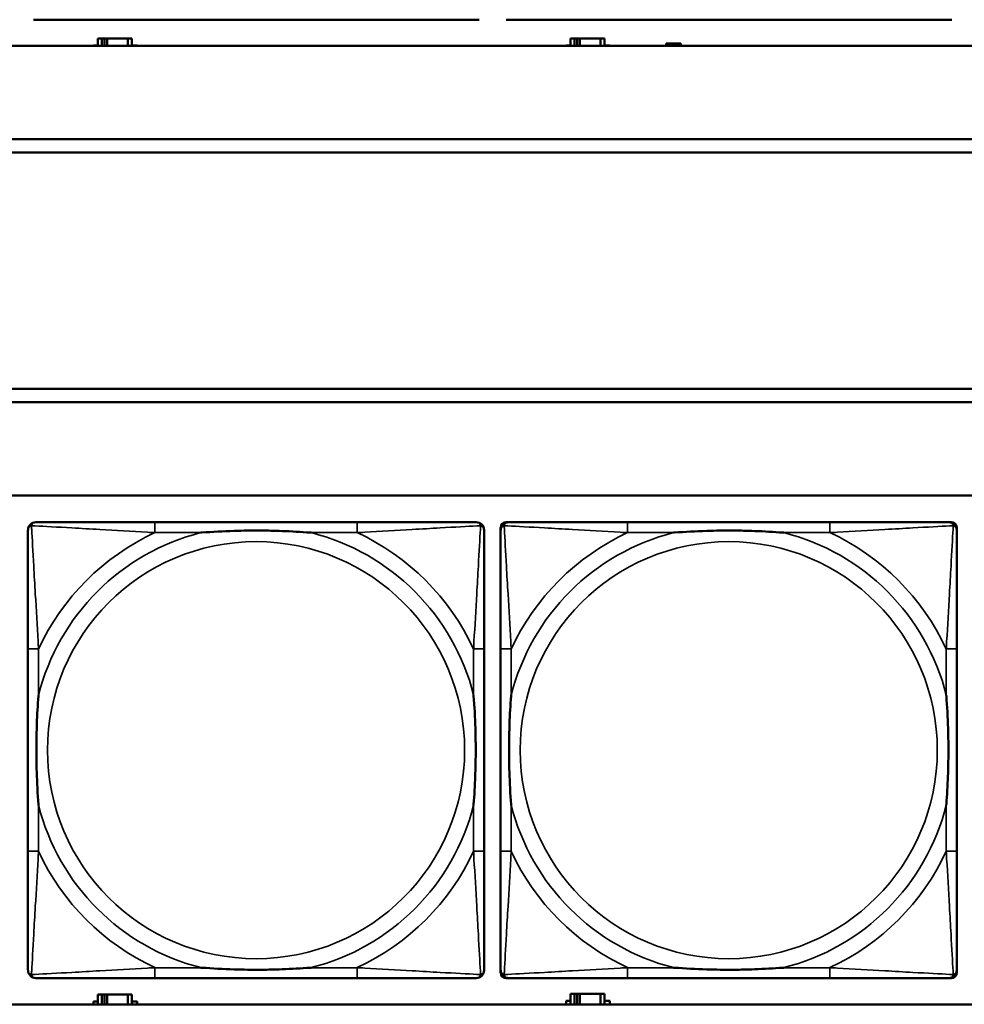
# Model space of a CAD drawing. Header units: inches. Extents: x 1.9 to 64.4, y 1.6 to 69.2.
# Tile 79 of 256: x 26.7 to 28.1, y 49.4 to 50.9. Entities that reach past the tile are written whole.
import ezdxf

# ---------------------------------------------------------------- set-up
doc = ezdxf.new("R2010")
doc.units = ezdxf.units.IN
doc.header["$MEASUREMENT"] = 0
doc.layers.add('Visible (ANSI)', color=7, linetype='Continuous', lineweight=50)
doc.layers.add('Visible Narrow (ANSI)', color=7, linetype='Continuous', lineweight=35)

msp = doc.modelspace()

# ---------------------------------------------------------------- linework, layer by layer
at = {"layer": 'Visible (ANSI)'}
for p, q in [((27.3843, 50.901), (26.7151, 50.901)), ((28.0943, 50.901), (27.4251, 50.901)), ((45.17, 50.8616), (22.395, 50.8616)), ((26.8051, 50.8616), (26.8051, 50.8621)), ((26.8051, 50.8621), (26.8116, 50.8621)), ((26.8174, 50.8726), (26.8116, 50.8726)), ((26.8116, 50.8726), (26.8116, 50.8616)), ((26.8174, 50.8726), (26.8214, 50.8726)), ((26.8174, 50.8616), (26.8174, 50.8726)), ((26.8214, 50.8616), (26.8214, 50.8726)), ((26.8214, 50.8726), (26.8255, 50.8726)), ((26.8255, 50.8726), (26.8255, 50.8616)), ((26.8255, 50.8726), (26.8567, 50.8726)), ((26.8567, 50.8726), (26.8567, 50.8616)), ((26.8626, 50.8726), (26.8567, 50.8726)), ((26.8626, 50.8616), (26.8626, 50.8726)), ((26.8626, 50.8621), (26.8707, 50.8621)), ((26.8707, 50.8621), (26.8707, 50.8616)), ((27.5151, 50.8616), (27.5151, 50.8621)), ((27.5151, 50.8621), (27.5216, 50.8621)), ((27.5274, 50.8726), (27.5216, 50.8726)), ((27.5216, 50.8726), (27.5216, 50.8616)), ((27.5274, 50.8726), (27.5314, 50.8726)), ((27.5274, 50.8616), (27.5274, 50.8726)), ((27.5314, 50.8616), (27.5314, 50.8726)), ((27.5314, 50.8726), (27.5355, 50.8726)), ((27.5355, 50.8726), (27.5355, 50.8616)), ((27.5355, 50.8726), (27.5667, 50.8726)), ((27.5667, 50.8726), (27.5667, 50.8616)), ((27.5726, 50.8726), (27.5667, 50.8726)), ((27.5726, 50.8616), (27.5726, 50.8726)), ((27.5726, 50.8621), (27.5807, 50.8621)), ((27.5807, 50.8621), (27.5807, 50.8616)), ((27.6651, 50.8616), (27.6651, 50.8651)), ((27.6651, 50.8651), (27.6871, 50.8651)), ((27.6871, 50.8651), (27.6871, 50.8616)), ((22.395, 50.7216), (33.1875, 50.7216)), ((33.1875, 50.7016), (22.395, 50.7016)), ((22.395, 50.3463), (33.41, 50.3463)), ((33.41, 50.3263), (22.395, 50.3263)), ((22.395, 50.1863), (45.17, 50.1863)), ((27.2011, 50.146), (26.8972, 50.146)), ((27.4166, 49.4689), (27.4166, 50.1381)), ((27.4245, 50.146), (27.4285, 50.146)), ((27.9111, 50.146), (27.6072, 50.146)), ((28.0899, 50.146), (28.0938, 50.146)), ((28.1017, 50.1381), (28.1017, 50.1342)), ((26.7066, 49.9555), (26.7066, 49.6515)), ((27.3917, 49.6515), (27.3917, 49.9555)), ((27.4166, 49.9555), (27.4166, 49.6515)), ((28.1017, 49.6515), (28.1017, 49.9555)), ((28.1017, 49.4728), (28.1017, 49.4689)), ((26.8972, 49.461), (27.2011, 49.461)), ((28.0938, 49.461), (27.4245, 49.461)), ((27.6072, 49.461), (27.9111, 49.461)), ((26.8051, 49.4216), (26.8051, 49.4261)), ((26.8051, 49.4261), (26.8116, 49.4261)), ((26.8174, 49.4366), (26.8116, 49.4366)), ((26.8116, 49.4366), (26.8116, 49.4216)), ((26.8174, 49.4366), (26.8214, 49.4366)), ((26.8174, 49.4216), (26.8174, 49.4366)), ((26.8214, 49.4216), (26.8214, 49.4366)), ((26.8214, 49.4366), (26.8255, 49.4366)), ((26.8255, 49.4366), (26.8255, 49.4216)), ((26.8255, 49.4366), (26.8567, 49.4366)), ((26.8567, 49.4366), (26.8567, 49.4216)), ((26.8626, 49.4366), (26.8567, 49.4366)), ((26.8626, 49.4216), (26.8626, 49.4366)), ((26.8626, 49.4261), (26.8707, 49.4261)), ((26.8707, 49.4261), (26.8707, 49.4216)), ((27.5151, 49.4216), (27.5151, 49.4271)), ((27.5151, 49.4271), (27.5216, 49.4271)), ((27.5274, 49.4376), (27.5216, 49.4376)), ((27.5216, 49.4376), (27.5216, 49.4216)), ((27.5274, 49.4376), (27.5314, 49.4376)), ((27.5274, 49.4216), (27.5274, 49.4376)), ((27.5314, 49.4216), (27.5314, 49.4376)), ((27.5314, 49.4376), (27.5355, 49.4376)), ((27.5355, 49.4376), (27.5355, 49.4216)), ((27.5355, 49.4376), (27.5667, 49.4376)), ((27.5667, 49.4376), (27.5667, 49.4216)), ((27.5726, 49.4376), (27.5667, 49.4376)), ((27.5726, 49.4216), (27.5726, 49.4376)), ((27.5726, 49.4271), (27.5807, 49.4271)), ((27.5807, 49.4271), (27.5807, 49.4216)), ((45.17, 49.4216), (22.395, 49.4216))]:
    msp.add_line(p, q, dxfattribs=at)
for centre, radius, start, end in [((26.7185, 50.1342), 0.0118, 90, 180), ((27.3799, 50.1342), 0.0118, 0, 90), ((27.4245, 50.1381), 0.00787, 90, 180), ((27.4285, 50.1342), 0.0118, 90, 180), ((28.0899, 50.1342), 0.0118, 0, 90), ((28.0938, 50.1381), 0.00787, 0, 90), ((26.7185, 49.4728), 0.0118, 180, 270), ((27.3799, 49.4728), 0.0118, 270, 360), ((27.4285, 49.4728), 0.0118, 180, 270), ((27.4245, 49.4689), 0.00787, 180, 270), ((28.0899, 49.4728), 0.0118, 270, 360), ((28.0938, 49.4689), 0.00787, 270, 0)]:
    msp.add_arc(centre, radius, start, end, dxfattribs=at)
for points, knots in [([(26.8972, 50.146), (26.8936, 50.146), (26.89, 50.146), (26.8864, 50.146), (26.8532, 50.146), (26.8195, 50.146), (26.7887, 50.146), (26.7617, 50.146), (26.7362, 50.146), (26.7227, 50.146), (26.7211, 50.146), (26.7197, 50.146), (26.7185, 50.146)], [0, 0, 0, 0, 0.0272471, 0.0272471, 0.0272471, 0.2790553, 0.2790553, 0.2790553, 0.4988354, 0.4988354, 0.4988354, 0.5252205, 0.5252205, 0.5252205, 0.5252205]), ([(27.3799, 50.146), (27.365, 50.146), (27.3234, 50.146), (27.2827, 50.146), (27.2562, 50.146), (27.2283, 50.146), (27.2011, 50.146)], [-0.5252205, -0.5252205, -0.5252205, -0.5252205, -0.20743, -0.20743, -0.20743, 0, 0, 0, 0]), ([(27.6072, 50.146), (27.6036, 50.146), (27.6, 50.146), (27.5964, 50.146), (27.5632, 50.146), (27.5295, 50.146), (27.4987, 50.146), (27.4717, 50.146), (27.4462, 50.146), (27.4327, 50.146), (27.4311, 50.146), (27.4297, 50.146), (27.4285, 50.146)], [0, 0, 0, 0, 0.0272471, 0.0272471, 0.0272471, 0.2790553, 0.2790553, 0.2790553, 0.4988354, 0.4988354, 0.4988354, 0.5252205, 0.5252205, 0.5252205, 0.5252205]), ([(28.0899, 50.146), (28.075, 50.146), (28.0334, 50.146), (27.9927, 50.146), (27.9662, 50.146), (27.9383, 50.146), (27.9111, 50.146)], [-0.5252205, -0.5252205, -0.5252205, -0.5252205, -0.20743, -0.20743, -0.20743, 0, 0, 0, 0]), ([(26.7066, 50.1342), (26.7066, 50.1193), (26.7066, 50.0777), (26.7066, 50.0371), (26.7066, 50.0105), (26.7066, 49.9827), (26.7066, 49.9555)], [-0.5252205, -0.5252205, -0.5252205, -0.5252205, -0.20743, -0.20743, -0.20743, 0, 0, 0, 0]), ([(26.9664, 50.1303), (26.9668, 50.1303), (26.9673, 50.1303), (26.9838, 50.1316), (26.9998, 50.1324), (27.0228, 50.1331), (27.0295, 50.1333), (27.0387, 50.1334), (27.0411, 50.1334), (27.0452, 50.1334), (27.0468, 50.1334), (27.05, 50.1334), (27.0515, 50.1334), (27.0551, 50.1334), (27.0571, 50.1334), (27.0633, 50.1334), (27.0674, 50.1333), (27.0771, 50.1331), (27.0827, 50.1329), (27.1025, 50.1322), (27.1166, 50.1314), (27.131, 50.1303), (27.1315, 50.1303), (27.1319, 50.1303)], [-0.416114, -0.416114, -0.416114, -0.416114, -0.4127691, -0.4127691, -0.2896446, -0.2896446, -0.2388934, -0.2388934, -0.2201881, -0.2201881, -0.2080204, -0.2080204, -0.196499, -0.196499, -0.1809939, -0.1809939, -0.149741, -0.149741, -0.1073162, -0.1073162, 0, 0, 0.0033356, 0.0033356, 0.0033356, 0.0033356]), ([(27.3917, 49.9555), (27.3917, 49.959), (27.3917, 49.9626), (27.3917, 49.9662), (27.3917, 49.9994), (27.3917, 50.0331), (27.3917, 50.064), (27.3917, 50.0909), (27.3917, 50.1165), (27.3917, 50.1299), (27.3917, 50.1315), (27.3917, 50.133), (27.3917, 50.1342)], [0, 0, 0, 0, 0.0272471, 0.0272471, 0.0272471, 0.2790553, 0.2790553, 0.2790553, 0.4988354, 0.4988354, 0.4988354, 0.5252205, 0.5252205, 0.5252205, 0.5252205]), ([(27.4166, 50.1342), (27.4166, 50.1193), (27.4166, 50.0777), (27.4166, 50.0371), (27.4166, 50.0105), (27.4166, 49.9827), (27.4166, 49.9555)], [-0.5252205, -0.5252205, -0.5252205, -0.5252205, -0.20743, -0.20743, -0.20743, 0, 0, 0, 0]), ([(27.6764, 50.1303), (27.6768, 50.1303), (27.6773, 50.1303), (27.6938, 50.1316), (27.7098, 50.1324), (27.7328, 50.1331), (27.7395, 50.1333), (27.7487, 50.1334), (27.7511, 50.1334), (27.7552, 50.1334), (27.7568, 50.1334), (27.76, 50.1334), (27.7615, 50.1334), (27.7651, 50.1334), (27.7671, 50.1334), (27.7733, 50.1334), (27.7774, 50.1333), (27.7871, 50.1331), (27.7927, 50.1329), (27.8125, 50.1322), (27.8266, 50.1314), (27.841, 50.1303), (27.8415, 50.1303), (27.8419, 50.1303)], [-0.416114, -0.416114, -0.416114, -0.416114, -0.4127691, -0.4127691, -0.2896446, -0.2896446, -0.2388934, -0.2388934, -0.2201881, -0.2201881, -0.2080204, -0.2080204, -0.196499, -0.196499, -0.1809939, -0.1809939, -0.149741, -0.149741, -0.1073162, -0.1073162, 0, 0, 0.0033356, 0.0033356, 0.0033356, 0.0033356]), ([(28.1017, 49.9555), (28.1017, 49.959), (28.1017, 49.9626), (28.1017, 49.9662), (28.1017, 49.9994), (28.1017, 50.0331), (28.1017, 50.064), (28.1017, 50.0909), (28.1017, 50.1165), (28.1017, 50.1299), (28.1017, 50.1315), (28.1017, 50.133), (28.1017, 50.1342)], [0, 0, 0, 0, 0.0272471, 0.0272471, 0.0272471, 0.2790553, 0.2790553, 0.2790553, 0.4988354, 0.4988354, 0.4988354, 0.5252205, 0.5252205, 0.5252205, 0.5252205]), ([(26.7224, 49.7208), (26.7224, 49.7212), (26.7223, 49.7216), (26.7211, 49.7381), (26.7202, 49.7542), (26.7195, 49.7771), (26.7194, 49.7838), (26.7193, 49.793), (26.7192, 49.7955), (26.7192, 49.7996), (26.7192, 49.8012), (26.7192, 49.8043), (26.7192, 49.8058), (26.7192, 49.8094), (26.7192, 49.8115), (26.7193, 49.8176), (26.7194, 49.8218), (26.7196, 49.8315), (26.7197, 49.8371), (26.7204, 49.8569), (26.7212, 49.8709), (26.7223, 49.8854), (26.7224, 49.8858), (26.7224, 49.8862)], [-0.416114, -0.416114, -0.416114, -0.416114, -0.4127691, -0.4127691, -0.2896446, -0.2896446, -0.2388934, -0.2388934, -0.2201881, -0.2201881, -0.2080204, -0.2080204, -0.196499, -0.196499, -0.1809939, -0.1809939, -0.149741, -0.149741, -0.1073162, -0.1073162, 0, 0, 0.0033356, 0.0033356, 0.0033356, 0.0033356]), ([(27.3759, 49.8862), (27.376, 49.8858), (27.376, 49.8854), (27.3772, 49.8689), (27.3781, 49.8528), (27.3788, 49.8299), (27.3789, 49.8232), (27.3791, 49.814), (27.3791, 49.8115), (27.3791, 49.8074), (27.3791, 49.8058), (27.3791, 49.8027), (27.3791, 49.8012), (27.3791, 49.7976), (27.3791, 49.7956), (27.379, 49.7894), (27.379, 49.7852), (27.3788, 49.7755), (27.3786, 49.7699), (27.3779, 49.7502), (27.3771, 49.7361), (27.376, 49.7216), (27.376, 49.7212), (27.3759, 49.7208)], [-0.416114, -0.416114, -0.416114, -0.416114, -0.4127691, -0.4127691, -0.2896446, -0.2896446, -0.2388934, -0.2388934, -0.2201881, -0.2201881, -0.2080204, -0.2080204, -0.196499, -0.196499, -0.1809939, -0.1809939, -0.149741, -0.149741, -0.1073162, -0.1073162, 0, 0, 0.0033356, 0.0033356, 0.0033356, 0.0033356]), ([(27.4324, 49.7208), (27.4324, 49.7212), (27.4323, 49.7216), (27.4311, 49.7381), (27.4302, 49.7542), (27.4295, 49.7771), (27.4294, 49.7838), (27.4293, 49.793), (27.4292, 49.7955), (27.4292, 49.7996), (27.4292, 49.8012), (27.4292, 49.8043), (27.4292, 49.8058), (27.4292, 49.8094), (27.4292, 49.8115), (27.4293, 49.8176), (27.4294, 49.8218), (27.4296, 49.8315), (27.4297, 49.8371), (27.4304, 49.8569), (27.4312, 49.8709), (27.4323, 49.8854), (27.4324, 49.8858), (27.4324, 49.8862)], [-0.416114, -0.416114, -0.416114, -0.416114, -0.4127691, -0.4127691, -0.2896446, -0.2896446, -0.2388934, -0.2388934, -0.2201881, -0.2201881, -0.2080204, -0.2080204, -0.196499, -0.196499, -0.1809939, -0.1809939, -0.149741, -0.149741, -0.1073162, -0.1073162, 0, 0, 0.0033356, 0.0033356, 0.0033356, 0.0033356]), ([(28.0859, 49.8862), (28.086, 49.8858), (28.086, 49.8854), (28.0872, 49.8689), (28.0881, 49.8528), (28.0888, 49.8299), (28.0889, 49.8232), (28.0891, 49.814), (28.0891, 49.8115), (28.0891, 49.8074), (28.0891, 49.8058), (28.0891, 49.8027), (28.0891, 49.8012), (28.0891, 49.7976), (28.0891, 49.7956), (28.089, 49.7894), (28.089, 49.7852), (28.0888, 49.7755), (28.0886, 49.7699), (28.0879, 49.7502), (28.0871, 49.7361), (28.086, 49.7216), (28.086, 49.7212), (28.0859, 49.7208)], [-0.416114, -0.416114, -0.416114, -0.416114, -0.4127691, -0.4127691, -0.2896446, -0.2896446, -0.2388934, -0.2388934, -0.2201881, -0.2201881, -0.2080204, -0.2080204, -0.196499, -0.196499, -0.1809939, -0.1809939, -0.149741, -0.149741, -0.1073162, -0.1073162, 0, 0, 0.0033356, 0.0033356, 0.0033356, 0.0033356]), ([(26.7066, 49.6515), (26.7066, 49.6243), (26.7066, 49.5965), (26.7066, 49.5699), (26.7066, 49.5293), (26.7066, 49.4877), (26.7066, 49.4728)], [3.9382945, 3.9382945, 3.9382945, 3.9382945, 4.1457245, 4.1457245, 4.1457245, 4.463515, 4.463515, 4.463515, 4.463515]), ([(27.3917, 49.4728), (27.3917, 49.4877), (27.3917, 49.5293), (27.3917, 49.5699), (27.3917, 49.5965), (27.3917, 49.6243), (27.3917, 49.6515)], [-0.5252205, -0.5252205, -0.5252205, -0.5252205, -0.20743, -0.20743, -0.20743, 0, 0, 0, 0]), ([(27.4166, 49.6515), (27.4166, 49.6243), (27.4166, 49.5965), (27.4166, 49.5699), (27.4166, 49.5293), (27.4166, 49.4877), (27.4166, 49.4728)], [3.9382945, 3.9382945, 3.9382945, 3.9382945, 4.1457245, 4.1457245, 4.1457245, 4.463515, 4.463515, 4.463515, 4.463515]), ([(28.1017, 49.4728), (28.1017, 49.4877), (28.1017, 49.5293), (28.1017, 49.5699), (28.1017, 49.5965), (28.1017, 49.6243), (28.1017, 49.6515)], [-0.5252205, -0.5252205, -0.5252205, -0.5252205, -0.20743, -0.20743, -0.20743, 0, 0, 0, 0]), ([(27.1319, 49.4767), (27.1315, 49.4767), (27.131, 49.4767), (27.1166, 49.4756), (27.1025, 49.4748), (27.0827, 49.4741), (27.0771, 49.4739), (27.0674, 49.4737), (27.0633, 49.4736), (27.0571, 49.4736), (27.0551, 49.4736), (27.0515, 49.4736), (27.05, 49.4736), (27.0468, 49.4736), (27.0452, 49.4736), (27.0411, 49.4736), (27.0387, 49.4736), (27.0295, 49.4737), (27.0228, 49.4739), (26.9998, 49.4746), (26.9838, 49.4754), (26.9673, 49.4767), (26.9668, 49.4767), (26.9664, 49.4767)], [-0.4149464, -0.4149464, -0.4149464, -0.4149464, -0.41162, -0.41162, -0.3046026, -0.3046026, -0.2622958, -0.2622958, -0.23113, -0.23113, -0.215668, -0.215668, -0.2041787, -0.2041787, -0.1920448, -0.1920448, -0.1733916, -0.1733916, -0.1227817, -0.1227817, 0, 0, 0.0033356, 0.0033356, 0.0033356, 0.0033356]), ([(27.8419, 49.4767), (27.8415, 49.4767), (27.841, 49.4767), (27.8266, 49.4756), (27.8125, 49.4748), (27.7927, 49.4741), (27.7871, 49.4739), (27.7774, 49.4737), (27.7733, 49.4736), (27.7671, 49.4736), (27.7651, 49.4736), (27.7615, 49.4736), (27.76, 49.4736), (27.7568, 49.4736), (27.7552, 49.4736), (27.7511, 49.4736), (27.7487, 49.4736), (27.7395, 49.4737), (27.7328, 49.4739), (27.7098, 49.4746), (27.6938, 49.4754), (27.6773, 49.4767), (27.6768, 49.4767), (27.6764, 49.4767)], [-0.4149464, -0.4149464, -0.4149464, -0.4149464, -0.41162, -0.41162, -0.3046026, -0.3046026, -0.2622958, -0.2622958, -0.23113, -0.23113, -0.215668, -0.215668, -0.2041787, -0.2041787, -0.1920448, -0.1920448, -0.1733916, -0.1733916, -0.1227817, -0.1227817, 0, 0, 0.0033356, 0.0033356, 0.0033356, 0.0033356]), ([(26.7185, 49.461), (26.7333, 49.461), (26.7749, 49.461), (26.8156, 49.461), (26.8421, 49.461), (26.87, 49.461), (26.8972, 49.461)], [-0.5252205, -0.5252205, -0.5252205, -0.5252205, -0.20743, -0.20743, -0.20743, 0, 0, 0, 0]), ([(27.2011, 49.461), (27.2283, 49.461), (27.2562, 49.461), (27.2827, 49.461), (27.3234, 49.461), (27.365, 49.461), (27.3799, 49.461)], [3.9382945, 3.9382945, 3.9382945, 3.9382945, 4.1457245, 4.1457245, 4.1457245, 4.463515, 4.463515, 4.463515, 4.463515]), ([(27.4285, 49.461), (27.4433, 49.461), (27.4849, 49.461), (27.5256, 49.461), (27.5521, 49.461), (27.58, 49.461), (27.6072, 49.461)], [-0.5252205, -0.5252205, -0.5252205, -0.5252205, -0.20743, -0.20743, -0.20743, 0, 0, 0, 0]), ([(27.9111, 49.461), (27.9383, 49.461), (27.9662, 49.461), (27.9927, 49.461), (28.0334, 49.461), (28.075, 49.461), (28.0899, 49.461)], [3.9382945, 3.9382945, 3.9382945, 3.9382945, 4.1457245, 4.1457245, 4.1457245, 4.463515, 4.463515, 4.463515, 4.463515])]:
    msp.add_open_spline(points, degree=3, knots=knots, dxfattribs=at)
at = {"layer": 'Visible Narrow (ANSI)'}
for p, q in [((26.8972, 50.146), (26.8972, 50.1303)), ((27.2011, 50.146), (27.2011, 50.1303)), ((27.6072, 50.146), (27.6072, 50.1303)), ((27.9111, 50.146), (27.9111, 50.1303)), ((26.8972, 50.1303), (26.9664, 50.1303)), ((27.1319, 50.1303), (27.2011, 50.1303)), ((27.6072, 50.1303), (27.6764, 50.1303)), ((27.8419, 50.1303), (27.9111, 50.1303)), ((26.7224, 49.9555), (26.7066, 49.9555)), ((26.7224, 49.8862), (26.7224, 49.9555)), ((27.3917, 49.9555), (27.3759, 49.9555)), ((27.3759, 49.9555), (27.3759, 49.8862)), ((27.4324, 49.9555), (27.4166, 49.9555)), ((27.4324, 49.8862), (27.4324, 49.9555)), ((28.1017, 49.9555), (28.0859, 49.9555)), ((28.0859, 49.9555), (28.0859, 49.8862)), ((26.7224, 49.6515), (26.7224, 49.7208)), ((27.3759, 49.7208), (27.3759, 49.6515)), ((27.4324, 49.6515), (27.4324, 49.7208)), ((28.0859, 49.7208), (28.0859, 49.6515)), ((26.7224, 49.6515), (26.7066, 49.6515)), ((27.3917, 49.6515), (27.3759, 49.6515)), ((27.4324, 49.6515), (27.4166, 49.6515)), ((28.1017, 49.6515), (28.0859, 49.6515)), ((26.8972, 49.4767), (26.8972, 49.461)), ((26.9664, 49.4767), (26.8972, 49.4767)), ((27.2011, 49.4767), (27.1319, 49.4767)), ((27.2011, 49.4767), (27.2011, 49.461)), ((27.6072, 49.4767), (27.6072, 49.461)), ((27.6764, 49.4767), (27.6072, 49.4767)), ((27.9111, 49.4767), (27.8419, 49.4767)), ((27.9111, 49.4767), (27.9111, 49.461))]:
    msp.add_line(p, q, dxfattribs=at)
for centre in [(27.0492, 49.8035), (27.7592, 49.8035)]:
    msp.add_circle(centre, 0.3133, dxfattribs=at)
for centre, radius, start, end in [((27.0492, 49.8035), 0.3371, 104.2103, 165.7897), ((27.0492, 49.8035), 0.3604, 114.9407, 155.0593), ((27.0492, 49.8035), 0.3371, 14.2103, 75.7897), ((27.0492, 49.8035), 0.3604, 24.9407, 65.0593), ((27.7592, 49.8035), 0.3371, 104.2103, 165.7897), ((27.7592, 49.8035), 0.3604, 114.9407, 155.0593), ((27.7592, 49.8035), 0.3371, 14.2103, 75.7897), ((27.7592, 49.8035), 0.3604, 24.9407, 65.0593), ((27.0492, 49.8035), 0.3371, 194.2103, 255.7897), ((27.0492, 49.8035), 0.3371, 284.2103, 345.7897), ((27.7592, 49.8035), 0.3371, 194.2103, 255.7897), ((27.7592, 49.8035), 0.3371, 284.2103, 345.7897), ((27.0492, 49.8035), 0.3604, 204.9407, 245.0593), ((27.0492, 49.8035), 0.3604, 294.9407, 335.0593), ((27.7592, 49.8035), 0.3604, 204.9407, 245.0593), ((27.7592, 49.8035), 0.3604, 294.9407, 335.0593)]:
    msp.add_arc(centre, radius, start, end, dxfattribs=at)
for points, knots in [([(26.7066, 50.1342), (26.7066, 50.1348), (26.7067, 50.1354), (26.707, 50.1364), (26.7071, 50.1368), (26.7075, 50.1375), (26.7076, 50.1377), (26.7079, 50.1381), (26.708, 50.1382), (26.7083, 50.1386), (26.7085, 50.1389), (26.7093, 50.1395), (26.7098, 50.1398), (26.7108, 50.1403), (26.7113, 50.1406), (26.7119, 50.1407)], [-0.02627331, -0.02627331, -0.02627331, -0.02627331, -0.02158775, -0.02158775, -0.01736415, -0.01736415, -0.0147244, -0.0147244, -0.01307456, -0.01307456, -0.00977487, -0.00977487, -0.00449537, -0.00449537, 0.00012419, 0.00012419, 0.00012419, 0.00012419]), ([(26.7119, 50.1407), (26.7121, 50.1413), (26.7123, 50.1419), (26.7129, 50.1429), (26.7132, 50.1434), (26.7138, 50.1441), (26.714, 50.1444), (26.7145, 50.1447), (26.7146, 50.1448), (26.715, 50.1451), (26.7152, 50.1452), (26.7159, 50.1455), (26.7163, 50.1457), (26.7173, 50.1459), (26.7178, 50.146), (26.7185, 50.146)], [-0.00012419, -0.00012419, -0.00012419, -0.00012419, 0.00449537, 0.00449537, 0.00977487, 0.00977487, 0.01307456, 0.01307456, 0.0147244, 0.0147244, 0.01736415, 0.01736415, 0.02158775, 0.02158775, 0.02627331, 0.02627331, 0.02627331, 0.02627331]), ([(26.7224, 49.9555), (26.7222, 49.9592), (26.722, 49.963), (26.7205, 49.9903), (26.719, 50.0145), (26.7168, 50.0524), (26.716, 50.0664), (26.714, 50.1016), (26.7129, 50.1218), (26.7121, 50.1372), (26.712, 50.139), (26.7119, 50.1407)], [0, 0, 0, 0, 0.0278591, 0.0278591, 0.201273, 0.201273, 0.3066357, 0.3066357, 0.475216, 0.475216, 0.5007189, 0.5007189, 0.5007189, 0.5007189]), ([(26.7119, 50.1407), (26.7136, 50.1406), (26.7155, 50.1405), (26.7309, 50.1397), (26.751, 50.1387), (26.7862, 50.1367), (26.8003, 50.1358), (26.8381, 50.1336), (26.8623, 50.1322), (26.8897, 50.1307), (26.8934, 50.1305), (26.8972, 50.1303)], [-0.5007189, -0.5007189, -0.5007189, -0.5007189, -0.475216, -0.475216, -0.3066357, -0.3066357, -0.201273, -0.201273, -0.0278591, -0.0278591, 0, 0, 0, 0]), ([(27.2011, 50.1303), (27.2049, 50.1305), (27.2086, 50.1307), (27.236, 50.1322), (27.2602, 50.1336), (27.298, 50.1358), (27.3121, 50.1367), (27.3473, 50.1387), (27.3674, 50.1397), (27.3829, 50.1405), (27.3847, 50.1406), (27.3864, 50.1407)], [0, 0, 0, 0, 0.0278591, 0.0278591, 0.201273, 0.201273, 0.3066357, 0.3066357, 0.475216, 0.475216, 0.5007189, 0.5007189, 0.5007189, 0.5007189]), ([(27.3864, 50.1407), (27.3863, 50.139), (27.3862, 50.1372), (27.3854, 50.1218), (27.3843, 50.1016), (27.3823, 50.0664), (27.3815, 50.0524), (27.3793, 50.0145), (27.3779, 49.9903), (27.3763, 49.963), (27.3761, 49.9592), (27.3759, 49.9555)], [-0.5007189, -0.5007189, -0.5007189, -0.5007189, -0.475216, -0.475216, -0.3066357, -0.3066357, -0.201273, -0.201273, -0.0278591, -0.0278591, 0, 0, 0, 0]), ([(27.3799, 50.146), (27.3805, 50.146), (27.381, 50.1459), (27.382, 50.1457), (27.3825, 50.1455), (27.3831, 50.1452), (27.3834, 50.1451), (27.3837, 50.1448), (27.3839, 50.1447), (27.3843, 50.1444), (27.3845, 50.1441), (27.3851, 50.1434), (27.3855, 50.1429), (27.386, 50.1419), (27.3862, 50.1413), (27.3864, 50.1407)], [-0.02627331, -0.02627331, -0.02627331, -0.02627331, -0.02158775, -0.02158775, -0.01736415, -0.01736415, -0.0147244, -0.0147244, -0.01307456, -0.01307456, -0.00977487, -0.00977487, -0.00449537, -0.00449537, 0.00012419, 0.00012419, 0.00012419, 0.00012419]), ([(27.3864, 50.1407), (27.387, 50.1406), (27.3875, 50.1403), (27.3886, 50.1398), (27.3891, 50.1395), (27.3898, 50.1389), (27.39, 50.1386), (27.3904, 50.1382), (27.3905, 50.1381), (27.3907, 50.1377), (27.3909, 50.1375), (27.3912, 50.1368), (27.3914, 50.1364), (27.3916, 50.1354), (27.3917, 50.1348), (27.3917, 50.1342)], [-0.00012419, -0.00012419, -0.00012419, -0.00012419, 0.00449537, 0.00449537, 0.00977487, 0.00977487, 0.01307456, 0.01307456, 0.0147244, 0.0147244, 0.01736415, 0.01736415, 0.02158775, 0.02158775, 0.02627331, 0.02627331, 0.02627331, 0.02627331]), ([(27.4166, 50.1342), (27.4166, 50.1348), (27.4167, 50.1354), (27.417, 50.1364), (27.4171, 50.1368), (27.4175, 50.1375), (27.4176, 50.1377), (27.4179, 50.1381), (27.418, 50.1382), (27.4183, 50.1386), (27.4185, 50.1389), (27.4193, 50.1395), (27.4198, 50.1398), (27.4208, 50.1403), (27.4213, 50.1406), (27.4219, 50.1407)], [-0.02627331, -0.02627331, -0.02627331, -0.02627331, -0.02158775, -0.02158775, -0.01736415, -0.01736415, -0.0147244, -0.0147244, -0.01307456, -0.01307456, -0.00977487, -0.00977487, -0.00449537, -0.00449537, 0.00012419, 0.00012419, 0.00012419, 0.00012419]), ([(27.4219, 50.1407), (27.4221, 50.1413), (27.4223, 50.1419), (27.4229, 50.1429), (27.4232, 50.1434), (27.4238, 50.1441), (27.424, 50.1444), (27.4245, 50.1447), (27.4246, 50.1448), (27.425, 50.1451), (27.4252, 50.1452), (27.4259, 50.1455), (27.4263, 50.1457), (27.4273, 50.1459), (27.4278, 50.146), (27.4285, 50.146)], [-0.00012419, -0.00012419, -0.00012419, -0.00012419, 0.00449537, 0.00449537, 0.00977487, 0.00977487, 0.01307456, 0.01307456, 0.0147244, 0.0147244, 0.01736415, 0.01736415, 0.02158775, 0.02158775, 0.02627331, 0.02627331, 0.02627331, 0.02627331]), ([(27.4324, 49.9555), (27.4322, 49.9592), (27.432, 49.963), (27.4305, 49.9903), (27.429, 50.0145), (27.4268, 50.0524), (27.426, 50.0664), (27.424, 50.1016), (27.4229, 50.1218), (27.4221, 50.1372), (27.422, 50.139), (27.4219, 50.1407)], [0, 0, 0, 0, 0.0278591, 0.0278591, 0.201273, 0.201273, 0.3066357, 0.3066357, 0.475216, 0.475216, 0.5007189, 0.5007189, 0.5007189, 0.5007189]), ([(27.4219, 50.1407), (27.4236, 50.1406), (27.4255, 50.1405), (27.4409, 50.1397), (27.461, 50.1387), (27.4962, 50.1367), (27.5103, 50.1358), (27.5481, 50.1336), (27.5723, 50.1322), (27.5997, 50.1307), (27.6034, 50.1305), (27.6072, 50.1303)], [-0.5007189, -0.5007189, -0.5007189, -0.5007189, -0.475216, -0.475216, -0.3066357, -0.3066357, -0.201273, -0.201273, -0.0278591, -0.0278591, 0, 0, 0, 0]), ([(27.9111, 50.1303), (27.9149, 50.1305), (27.9186, 50.1307), (27.946, 50.1322), (27.9702, 50.1336), (28.008, 50.1358), (28.0221, 50.1367), (28.0573, 50.1387), (28.0774, 50.1397), (28.0929, 50.1405), (28.0947, 50.1406), (28.0964, 50.1407)], [0, 0, 0, 0, 0.0278591, 0.0278591, 0.201273, 0.201273, 0.3066357, 0.3066357, 0.475216, 0.475216, 0.5007189, 0.5007189, 0.5007189, 0.5007189]), ([(28.0964, 50.1407), (28.0963, 50.139), (28.0962, 50.1372), (28.0954, 50.1218), (28.0943, 50.1016), (28.0923, 50.0664), (28.0915, 50.0524), (28.0893, 50.0145), (28.0879, 49.9903), (28.0863, 49.963), (28.0861, 49.9592), (28.0859, 49.9555)], [-0.5007189, -0.5007189, -0.5007189, -0.5007189, -0.475216, -0.475216, -0.3066357, -0.3066357, -0.201273, -0.201273, -0.0278591, -0.0278591, 0, 0, 0, 0]), ([(28.0899, 50.146), (28.0905, 50.146), (28.091, 50.1459), (28.092, 50.1457), (28.0925, 50.1455), (28.0931, 50.1452), (28.0934, 50.1451), (28.0937, 50.1448), (28.0939, 50.1447), (28.0943, 50.1444), (28.0945, 50.1441), (28.0951, 50.1434), (28.0955, 50.1429), (28.096, 50.1419), (28.0962, 50.1413), (28.0964, 50.1407)], [-0.02627331, -0.02627331, -0.02627331, -0.02627331, -0.02158775, -0.02158775, -0.01736415, -0.01736415, -0.0147244, -0.0147244, -0.01307456, -0.01307456, -0.00977487, -0.00977487, -0.00449537, -0.00449537, 0.00012419, 0.00012419, 0.00012419, 0.00012419]), ([(28.0964, 50.1407), (28.097, 50.1406), (28.0975, 50.1403), (28.0986, 50.1398), (28.0991, 50.1395), (28.0998, 50.1389), (28.1, 50.1386), (28.1004, 50.1382), (28.1005, 50.1381), (28.1007, 50.1377), (28.1009, 50.1375), (28.1012, 50.1368), (28.1014, 50.1364), (28.1016, 50.1354), (28.1017, 50.1348), (28.1017, 50.1342)], [-0.00012419, -0.00012419, -0.00012419, -0.00012419, 0.00449537, 0.00449537, 0.00977487, 0.00977487, 0.01307456, 0.01307456, 0.0147244, 0.0147244, 0.01736415, 0.01736415, 0.02158775, 0.02158775, 0.02627331, 0.02627331, 0.02627331, 0.02627331]), ([(26.7119, 49.4663), (26.712, 49.468), (26.7121, 49.4698), (26.7129, 49.4852), (26.714, 49.5054), (26.716, 49.5406), (26.7168, 49.5546), (26.719, 49.5925), (26.7205, 49.6167), (26.722, 49.644), (26.7222, 49.6478), (26.7224, 49.6515)], [-4.4390134, -4.4390134, -4.4390134, -4.4390134, -4.4135105, -4.4135105, -4.2449302, -4.2449302, -4.1395675, -4.1395675, -3.9661536, -3.9661536, -3.9382945, -3.9382945, -3.9382945, -3.9382945]), ([(27.3759, 49.6515), (27.3761, 49.6478), (27.3763, 49.644), (27.3779, 49.6167), (27.3793, 49.5925), (27.3815, 49.5546), (27.3823, 49.5406), (27.3843, 49.5054), (27.3854, 49.4852), (27.3862, 49.4698), (27.3863, 49.468), (27.3864, 49.4663)], [0, 0, 0, 0, 0.0278591, 0.0278591, 0.201273, 0.201273, 0.3066357, 0.3066357, 0.475216, 0.475216, 0.5007189, 0.5007189, 0.5007189, 0.5007189]), ([(27.4219, 49.4663), (27.422, 49.468), (27.4221, 49.4698), (27.4229, 49.4852), (27.424, 49.5054), (27.426, 49.5406), (27.4268, 49.5546), (27.429, 49.5925), (27.4305, 49.6167), (27.432, 49.644), (27.4322, 49.6478), (27.4324, 49.6515)], [-4.4390134, -4.4390134, -4.4390134, -4.4390134, -4.4135105, -4.4135105, -4.2449302, -4.2449302, -4.1395675, -4.1395675, -3.9661536, -3.9661536, -3.9382945, -3.9382945, -3.9382945, -3.9382945]), ([(28.0859, 49.6515), (28.0861, 49.6478), (28.0863, 49.644), (28.0879, 49.6167), (28.0893, 49.5925), (28.0915, 49.5546), (28.0923, 49.5406), (28.0943, 49.5054), (28.0954, 49.4852), (28.0962, 49.4698), (28.0963, 49.468), (28.0964, 49.4663)], [0, 0, 0, 0, 0.0278591, 0.0278591, 0.201273, 0.201273, 0.3066357, 0.3066357, 0.475216, 0.475216, 0.5007189, 0.5007189, 0.5007189, 0.5007189]), ([(26.7119, 49.4663), (26.7113, 49.4664), (26.7108, 49.4667), (26.7098, 49.4672), (26.7093, 49.4675), (26.7085, 49.4681), (26.7083, 49.4684), (26.708, 49.4688), (26.7079, 49.4689), (26.7076, 49.4693), (26.7075, 49.4695), (26.7071, 49.4702), (26.707, 49.4706), (26.7067, 49.4716), (26.7066, 49.4722), (26.7066, 49.4728)], [-0.00012419, -0.00012419, -0.00012419, -0.00012419, 0.00449537, 0.00449537, 0.00977487, 0.00977487, 0.01307456, 0.01307456, 0.0147244, 0.0147244, 0.01736415, 0.01736415, 0.02158775, 0.02158775, 0.02627331, 0.02627331, 0.02627331, 0.02627331]), ([(26.8972, 49.4767), (26.8934, 49.4765), (26.8897, 49.4763), (26.8623, 49.4748), (26.8381, 49.4734), (26.8003, 49.4712), (26.7862, 49.4703), (26.751, 49.4684), (26.7309, 49.4673), (26.7155, 49.4665), (26.7136, 49.4664), (26.7119, 49.4663)], [0, 0, 0, 0, 0.0278591, 0.0278591, 0.201273, 0.201273, 0.3066357, 0.3066357, 0.475216, 0.475216, 0.5007189, 0.5007189, 0.5007189, 0.5007189]), ([(27.3864, 49.4663), (27.3847, 49.4664), (27.3829, 49.4665), (27.3674, 49.4673), (27.3473, 49.4684), (27.3121, 49.4703), (27.298, 49.4712), (27.2602, 49.4734), (27.236, 49.4748), (27.2086, 49.4763), (27.2049, 49.4765), (27.2011, 49.4767)], [-4.4390134, -4.4390134, -4.4390134, -4.4390134, -4.4135105, -4.4135105, -4.2449302, -4.2449302, -4.1395675, -4.1395675, -3.9661536, -3.9661536, -3.9382945, -3.9382945, -3.9382945, -3.9382945]), ([(27.3917, 49.4728), (27.3917, 49.4722), (27.3916, 49.4716), (27.3914, 49.4706), (27.3912, 49.4702), (27.3909, 49.4695), (27.3907, 49.4693), (27.3905, 49.4689), (27.3904, 49.4688), (27.39, 49.4684), (27.3898, 49.4681), (27.3891, 49.4675), (27.3886, 49.4672), (27.3875, 49.4667), (27.387, 49.4664), (27.3864, 49.4663)], [-0.02627331, -0.02627331, -0.02627331, -0.02627331, -0.02158775, -0.02158775, -0.01736415, -0.01736415, -0.0147244, -0.0147244, -0.01307456, -0.01307456, -0.00977487, -0.00977487, -0.00449537, -0.00449537, 0.00012419, 0.00012419, 0.00012419, 0.00012419]), ([(27.4219, 49.4663), (27.4213, 49.4664), (27.4208, 49.4667), (27.4198, 49.4672), (27.4193, 49.4675), (27.4185, 49.4681), (27.4183, 49.4684), (27.418, 49.4688), (27.4179, 49.4689), (27.4176, 49.4693), (27.4175, 49.4695), (27.4171, 49.4702), (27.417, 49.4706), (27.4167, 49.4716), (27.4166, 49.4722), (27.4166, 49.4728)], [-0.00012419, -0.00012419, -0.00012419, -0.00012419, 0.00449537, 0.00449537, 0.00977487, 0.00977487, 0.01307456, 0.01307456, 0.0147244, 0.0147244, 0.01736415, 0.01736415, 0.02158775, 0.02158775, 0.02627331, 0.02627331, 0.02627331, 0.02627331]), ([(27.6072, 49.4767), (27.6034, 49.4765), (27.5997, 49.4763), (27.5723, 49.4748), (27.5481, 49.4734), (27.5103, 49.4712), (27.4962, 49.4703), (27.461, 49.4684), (27.4409, 49.4673), (27.4255, 49.4665), (27.4236, 49.4664), (27.4219, 49.4663)], [0, 0, 0, 0, 0.0278591, 0.0278591, 0.201273, 0.201273, 0.3066357, 0.3066357, 0.475216, 0.475216, 0.5007189, 0.5007189, 0.5007189, 0.5007189]), ([(28.0964, 49.4663), (28.0947, 49.4664), (28.0929, 49.4665), (28.0774, 49.4673), (28.0573, 49.4684), (28.0221, 49.4703), (28.008, 49.4712), (27.9702, 49.4734), (27.946, 49.4748), (27.9186, 49.4763), (27.9149, 49.4765), (27.9111, 49.4767)], [-4.4390134, -4.4390134, -4.4390134, -4.4390134, -4.4135105, -4.4135105, -4.2449302, -4.2449302, -4.1395675, -4.1395675, -3.9661536, -3.9661536, -3.9382945, -3.9382945, -3.9382945, -3.9382945]), ([(28.1017, 49.4728), (28.1017, 49.4722), (28.1016, 49.4716), (28.1014, 49.4706), (28.1012, 49.4702), (28.1009, 49.4695), (28.1007, 49.4693), (28.1005, 49.4689), (28.1004, 49.4688), (28.1, 49.4684), (28.0998, 49.4681), (28.0991, 49.4675), (28.0986, 49.4672), (28.0975, 49.4667), (28.097, 49.4664), (28.0964, 49.4663)], [-0.02627331, -0.02627331, -0.02627331, -0.02627331, -0.02158775, -0.02158775, -0.01736415, -0.01736415, -0.0147244, -0.0147244, -0.01307456, -0.01307456, -0.00977487, -0.00977487, -0.00449537, -0.00449537, 0.00012419, 0.00012419, 0.00012419, 0.00012419]), ([(26.7185, 49.461), (26.7178, 49.461), (26.7173, 49.4611), (26.7163, 49.4613), (26.7159, 49.4615), (26.7152, 49.4618), (26.715, 49.4619), (26.7146, 49.4622), (26.7145, 49.4623), (26.714, 49.4626), (26.7138, 49.4629), (26.7132, 49.4636), (26.7129, 49.4641), (26.7123, 49.4651), (26.7121, 49.4657), (26.7119, 49.4663)], [-0.02627331, -0.02627331, -0.02627331, -0.02627331, -0.02158775, -0.02158775, -0.01736415, -0.01736415, -0.0147244, -0.0147244, -0.01307456, -0.01307456, -0.00977487, -0.00977487, -0.00449537, -0.00449537, 0.00012419, 0.00012419, 0.00012419, 0.00012419]), ([(27.3864, 49.4663), (27.3862, 49.4657), (27.386, 49.4651), (27.3855, 49.4641), (27.3851, 49.4636), (27.3845, 49.4629), (27.3843, 49.4626), (27.3839, 49.4623), (27.3837, 49.4622), (27.3834, 49.4619), (27.3831, 49.4618), (27.3825, 49.4615), (27.382, 49.4613), (27.381, 49.4611), (27.3805, 49.461), (27.3799, 49.461)], [-0.00012419, -0.00012419, -0.00012419, -0.00012419, 0.00449537, 0.00449537, 0.00977487, 0.00977487, 0.01307456, 0.01307456, 0.0147244, 0.0147244, 0.01736415, 0.01736415, 0.02158775, 0.02158775, 0.02627331, 0.02627331, 0.02627331, 0.02627331]), ([(27.4285, 49.461), (27.4278, 49.461), (27.4273, 49.4611), (27.4263, 49.4613), (27.4259, 49.4615), (27.4252, 49.4618), (27.425, 49.4619), (27.4246, 49.4622), (27.4245, 49.4623), (27.424, 49.4626), (27.4238, 49.4629), (27.4232, 49.4636), (27.4229, 49.4641), (27.4223, 49.4651), (27.4221, 49.4657), (27.4219, 49.4663)], [-0.02627331, -0.02627331, -0.02627331, -0.02627331, -0.02158775, -0.02158775, -0.01736415, -0.01736415, -0.0147244, -0.0147244, -0.01307456, -0.01307456, -0.00977487, -0.00977487, -0.00449537, -0.00449537, 0.00012419, 0.00012419, 0.00012419, 0.00012419]), ([(28.0964, 49.4663), (28.0962, 49.4657), (28.096, 49.4651), (28.0955, 49.4641), (28.0951, 49.4636), (28.0945, 49.4629), (28.0943, 49.4626), (28.0939, 49.4623), (28.0937, 49.4622), (28.0934, 49.4619), (28.0931, 49.4618), (28.0925, 49.4615), (28.092, 49.4613), (28.091, 49.4611), (28.0905, 49.461), (28.0899, 49.461)], [-0.00012419, -0.00012419, -0.00012419, -0.00012419, 0.00449537, 0.00449537, 0.00977487, 0.00977487, 0.01307456, 0.01307456, 0.0147244, 0.0147244, 0.01736415, 0.01736415, 0.02158775, 0.02158775, 0.02627331, 0.02627331, 0.02627331, 0.02627331])]:
    msp.add_open_spline(points, degree=3, knots=knots, dxfattribs=at)

doc.saveas('drawing.dxf')
